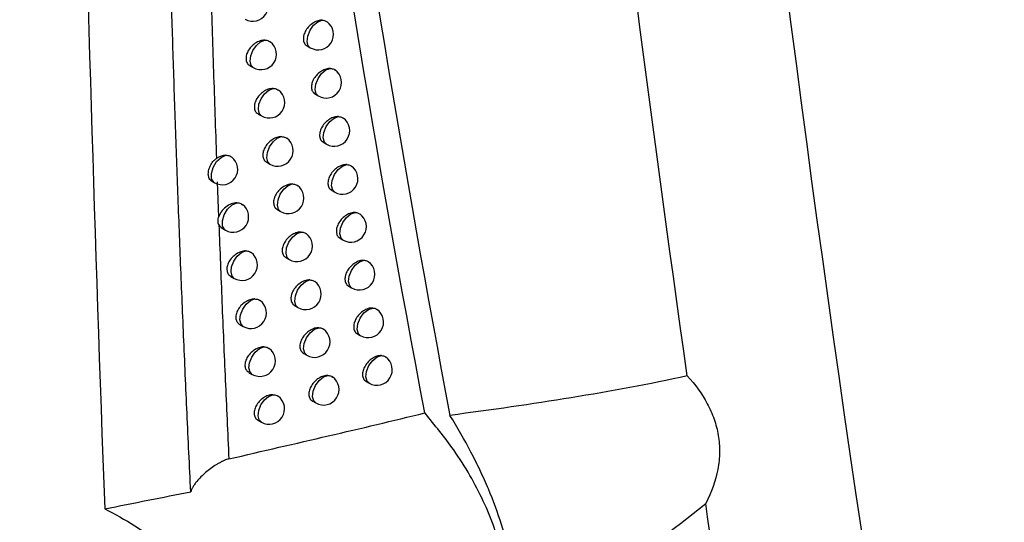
# Model space of a CAD drawing. Header units: millimetres. Extents: x 15358 to 16483, y 10132 to 11382.
# Tile 161 of 166: x 16288 to 16320, y 11031 to 11047. Entities that reach past the tile are written whole.
import ezdxf

# ---------------------------------------------------------------- set-up
doc = ezdxf.new("R2010")
doc.units = ezdxf.units.MM

msp = doc.modelspace()

# ---------------------------------------------------------------- linework, layer by layer
at = {"color": 7, "linetype": 'Continuous', "lineweight": 25}
for p, q in [((16297.22, 11046.022), (16297.319, 11045.965)), ((16295.372, 11045.385), (16295.478, 11045.324)), ((16297.48, 11044.464), (16297.577, 11044.408)), ((16295.641, 11043.825), (16295.745, 11043.764)), ((16297.744, 11042.91), (16297.84, 11042.854)), ((16295.913, 11042.267), (16296.016, 11042.208)), ((16294.135, 11041.661), (16294.226, 11041.609)), ((16294.316, 11041.633), (16294.359, 11040.494)), ((16298.012, 11041.359), (16298.108, 11041.304)), ((16296.26, 11040.738), (16296.362, 11040.679)), ((16294.471, 11040.138), (16294.58, 11040.075)), ((16298.285, 11039.812), (16298.379, 11039.757)), ((16296.539, 11039.187), (16296.639, 11039.129)), ((16294.756, 11038.583), (16294.863, 11038.521)), ((16298.561, 11038.267), (16298.654, 11038.214)), ((16296.821, 11037.639), (16296.921, 11037.582)), ((16295.045, 11037.031), (16295.151, 11036.97)), ((16298.842, 11036.727), (16298.934, 11036.674)), ((16297.108, 11036.095), (16297.206, 11036.038)), ((16295.338, 11035.484), (16295.443, 11035.423)), ((16299.126, 11035.189), (16299.217, 11035.137)), ((16297.398, 11034.554), (16297.496, 11034.498)), ((16295.635, 11033.939), (16295.739, 11033.879))]:
    msp.add_line(p, q, dxfattribs=at)
at = {"color": 7, "linetype": 'Continuous', "lineweight": 25, "flags": 128}
for points in [[(16297.319, 11045.965), (16297.253, 11046.032), (16297.216, 11046.169), (16297.236, 11046.344), (16297.31, 11046.527), (16297.426, 11046.689), (16297.565, 11046.804), (16297.705, 11046.853)], [(16295.478, 11045.324), (16295.409, 11045.396), (16295.375, 11045.531), (16295.395, 11045.702), (16295.466, 11045.881), (16295.578, 11046.04), (16295.713, 11046.157), (16295.85, 11046.211)], [(16297.577, 11044.408), (16297.512, 11044.474), (16297.475, 11044.612), (16297.495, 11044.787), (16297.569, 11044.971), (16297.686, 11045.134), (16297.826, 11045.248), (16297.966, 11045.297)], [(16295.745, 11043.764), (16295.677, 11043.835), (16295.642, 11043.971), (16295.662, 11044.142), (16295.733, 11044.321), (16295.846, 11044.481), (16295.981, 11044.598), (16296.119, 11044.651)], [(16297.84, 11042.854), (16297.776, 11042.92), (16297.738, 11043.058), (16297.758, 11043.233), (16297.833, 11043.418), (16297.95, 11043.581), (16298.091, 11043.696), (16298.231, 11043.743)], [(16296.016, 11042.208), (16295.949, 11042.278), (16295.913, 11042.414), (16295.933, 11042.585), (16296.005, 11042.765), (16296.118, 11042.926), (16296.254, 11043.042), (16296.392, 11043.095)], [(16294.226, 11041.609), (16294.206, 11041.622), (16294.135, 11041.737), (16294.127, 11041.908), (16294.184, 11042.104), (16294.295, 11042.288), (16294.439, 11042.427), (16294.591, 11042.494)], [(16298.108, 11041.304), (16298.043, 11041.369), (16298.005, 11041.507), (16298.025, 11041.683), (16298.1, 11041.869), (16298.218, 11042.032), (16298.36, 11042.147), (16298.501, 11042.193)], [(16296.362, 11040.679), (16296.295, 11040.748), (16296.259, 11040.884), (16296.279, 11041.056), (16296.351, 11041.237), (16296.465, 11041.398), (16296.602, 11041.514), (16296.74, 11041.567)], [(16294.58, 11040.075), (16294.561, 11040.088), (16294.489, 11040.202), (16294.481, 11040.374), (16294.538, 11040.571), (16294.65, 11040.756), (16294.795, 11040.894), (16294.946, 11040.961)], [(16298.379, 11039.757), (16298.315, 11039.821), (16298.276, 11039.959), (16298.296, 11040.136), (16298.372, 11040.323), (16298.491, 11040.487), (16298.633, 11040.601), (16298.775, 11040.646)], [(16296.639, 11039.129), (16296.573, 11039.197), (16296.536, 11039.333), (16296.556, 11039.506), (16296.629, 11039.688), (16296.743, 11039.849), (16296.881, 11039.965), (16297.02, 11040.016)], [(16294.863, 11038.521), (16294.795, 11038.593), (16294.76, 11038.728), (16294.78, 11038.897), (16294.851, 11039.075), (16294.961, 11039.235), (16295.095, 11039.351), (16295.232, 11039.407)], [(16298.654, 11038.214), (16298.591, 11038.276), (16298.551, 11038.415), (16298.572, 11038.593), (16298.648, 11038.78), (16298.768, 11038.945), (16298.911, 11039.059), (16299.053, 11039.103)], [(16296.921, 11037.582), (16296.855, 11037.649), (16296.818, 11037.785), (16296.837, 11037.959), (16296.911, 11038.141), (16297.026, 11038.303), (16297.164, 11038.419), (16297.303, 11038.47)], [(16295.151, 11036.97), (16295.083, 11037.042), (16295.048, 11037.177), (16295.068, 11037.347), (16295.139, 11037.525), (16295.25, 11037.685), (16295.385, 11037.802), (16295.522, 11037.857)], [(16298.934, 11036.674), (16298.871, 11036.735), (16298.831, 11036.874), (16298.851, 11037.053), (16298.928, 11037.241), (16299.049, 11037.406), (16299.193, 11037.52), (16299.335, 11037.563)], [(16297.206, 11036.038), (16297.141, 11036.104), (16297.103, 11036.241), (16297.123, 11036.415), (16297.197, 11036.599), (16297.312, 11036.761), (16297.451, 11036.877), (16297.591, 11036.926)], [(16295.443, 11035.423), (16295.375, 11035.494), (16295.34, 11035.629), (16295.36, 11035.799), (16295.431, 11035.978), (16295.543, 11036.139), (16295.678, 11036.255), (16295.815, 11036.31)], [(16299.217, 11035.137), (16299.156, 11035.197), (16299.115, 11035.337), (16299.135, 11035.517), (16299.212, 11035.706), (16299.334, 11035.871), (16299.479, 11035.984), (16299.621, 11036.026)], [(16297.496, 11034.498), (16297.431, 11034.563), (16297.393, 11034.7), (16297.412, 11034.875), (16297.487, 11035.059), (16297.603, 11035.222), (16297.743, 11035.338), (16297.883, 11035.386)], [(16295.739, 11033.879), (16295.672, 11033.949), (16295.636, 11034.084), (16295.655, 11034.255), (16295.727, 11034.435), (16295.839, 11034.596), (16295.975, 11034.712), (16296.113, 11034.766)]]:
    msp.add_lwpolyline(points, dxfattribs=at)
at = {"color": 7, "linetype": 'Continuous', "lineweight": 25}
for centre, end in [((16295.465, 11047.321), 52.873), ((16297.569, 11046.398), 54.6227), ((16295.728, 11045.757), 53.1206), ((16297.827, 11044.841), 54.8272), ((16295.995, 11044.197), 53.3642), ((16298.09, 11043.287), 55.0272), ((16296.266, 11042.641), 53.6037), ((16294.476, 11042.042), 52.1259), ((16298.357, 11041.737), 55.2224), ((16296.612, 11041.112), 53.8945), ((16294.83, 11040.508), 52.4536), ((16298.629, 11040.19), 55.4124), ((16296.889, 11039.562), 54.1226), ((16295.113, 11038.954), 52.7149), ((16298.904, 11038.647), 55.5969), ((16297.171, 11038.015), 54.3463), ((16295.401, 11037.403), 52.972), ((16299.184, 11037.107), 55.7755), ((16297.456, 11036.471), 54.5652), ((16295.693, 11035.856), 53.2247), ((16299.467, 11035.57), 55.9478), ((16297.746, 11034.931), 54.7793), ((16295.989, 11034.312), 53.4729)]:
    msp.add_arc(centre, 0.5, 240.0027, end, dxfattribs=at)
for points, knots in [([(16309.487, 11035.373), (16308.274, 11043.914), (16307.175, 11052.541), (16305.207, 11069.952), (16304.339, 11078.736), (16303.585, 11087.6)], [0, 0, 0, 0, 0.5, 0.5, 1, 1, 1, 1]), ([(16294.929, 11083.11), (16295.719, 11074.699), (16296.699, 11066.403), (16299.006, 11050.059), (16300.334, 11042.006), (16301.826, 11034.098)], [0, 0, 0, 0, 0.5, 0.5, 1, 1, 1, 1]), ([(16293.461, 11031.629), (16293.42, 11032.473), (16293.34, 11034.15), (16293.23, 11036.654), (16293.128, 11039.129), (16293.035, 11041.574), (16292.95, 11043.99), (16292.872, 11046.377), (16292.802, 11048.734), (16292.74, 11051.061), (16292.684, 11053.359), (16292.652, 11054.882), (16292.637, 11055.638)], [0, 0, 0, 0, 0.106074, 0.210797, 0.314168, 0.416189, 0.516861, 0.616184, 0.714158, 0.810785, 0.906066, 1, 1, 1, 1]), ([(16293.969, 11053.407), (16293.99, 11052.507), (16294.033, 11050.694), (16294.108, 11047.959), (16294.192, 11045.188), (16294.257, 11043.33), (16294.289, 11042.394)], [0, 0, 0, 0, 0.2444894, 0.492651, 0.7444871, 1, 1, 1, 1]), ([(16297.705, 11046.853), (16297.685, 11046.853), (16297.619, 11046.852), (16297.496, 11046.815), (16297.349, 11046.726), (16297.221, 11046.6), (16297.132, 11046.453), (16297.089, 11046.304), (16297.098, 11046.172), (16297.144, 11046.073), (16297.2, 11046.04), (16297.223, 11046.026)], [0, 0, 0, 0, 0.054048, 0.17924, 0.306466, 0.433721, 0.558814, 0.68053, 0.799316, 0.916963, 1, 1, 1, 1]), ([(16297.705, 11046.853), (16297.749, 11046.85), (16297.808, 11046.845), (16297.845, 11046.809), (16297.855, 11046.8)], [0, 0, 0, 0, 0.743512, 1, 1, 1, 1]), ([(16295.85, 11046.211), (16295.836, 11046.211), (16295.775, 11046.208), (16295.656, 11046.177), (16295.504, 11046.09), (16295.374, 11045.964), (16295.281, 11045.818), (16295.238, 11045.669), (16295.247, 11045.537), (16295.294, 11045.438), (16295.351, 11045.404), (16295.375, 11045.39)], [0, 0, 0, 0, 0.036534, 0.164457, 0.294945, 0.425437, 0.55313, 0.676521, 0.796249, 0.91461, 1, 1, 1, 1]), ([(16295.85, 11046.211), (16295.895, 11046.208), (16295.964, 11046.204), (16296.009, 11046.165), (16296.024, 11046.151)], [0, 0, 0, 0, 0.655959, 1, 1, 1, 1]), ([(16297.966, 11045.297), (16297.945, 11045.296), (16297.878, 11045.295), (16297.755, 11045.258), (16297.608, 11045.169), (16297.481, 11045.042), (16297.392, 11044.895), (16297.35, 11044.746), (16297.358, 11044.614), (16297.404, 11044.516), (16297.46, 11044.483), (16297.483, 11044.469)], [0, 0, 0, 0, 0.056763, 0.181537, 0.308274, 0.435044, 0.55974, 0.681188, 0.799807, 0.917317, 1, 1, 1, 1]), ([(16297.966, 11045.297), (16298.01, 11045.293), (16298.067, 11045.288), (16298.103, 11045.253), (16298.112, 11045.245)], [0, 0, 0, 0, 0.759071, 1, 1, 1, 1]), ([(16296.119, 11044.651), (16296.104, 11044.651), (16296.042, 11044.649), (16295.923, 11044.616), (16295.772, 11044.529), (16295.642, 11044.404), (16295.55, 11044.257), (16295.507, 11044.108), (16295.516, 11043.976), (16295.563, 11043.877), (16295.62, 11043.843), (16295.644, 11043.829)], [0, 0, 0, 0, 0.0389548, 0.1664818, 0.2964863, 0.4264998, 0.5538257, 0.6770086, 0.7966512, 0.914961, 1, 1, 1, 1]), ([(16296.119, 11044.651), (16296.164, 11044.648), (16296.231, 11044.644), (16296.275, 11044.605), (16296.29, 11044.593)], [0, 0, 0, 0, 0.667085, 1, 1, 1, 1]), ([(16298.231, 11043.743), (16298.209, 11043.743), (16298.142, 11043.742), (16298.017, 11043.704), (16297.871, 11043.615), (16297.745, 11043.488), (16297.656, 11043.341), (16297.614, 11043.192), (16297.623, 11043.06), (16297.668, 11042.961), (16297.724, 11042.928), (16297.747, 11042.915)], [0, 0, 0, 0, 0.059554, 0.183903, 0.310144, 0.436423, 0.560712, 0.681879, 0.800316, 0.917675, 1, 1, 1, 1]), ([(16298.231, 11043.743), (16298.275, 11043.739), (16298.331, 11043.734), (16298.366, 11043.7), (16298.374, 11043.692)], [0, 0, 0, 0, 0.775682, 1, 1, 1, 1]), ([(16296.392, 11043.095), (16296.377, 11043.095), (16296.314, 11043.093), (16296.195, 11043.059), (16296.044, 11042.972), (16295.915, 11042.846), (16295.823, 11042.7), (16295.78, 11042.551), (16295.789, 11042.419), (16295.836, 11042.32), (16295.892, 11042.286), (16295.916, 11042.272)], [0, 0, 0, 0, 0.041436, 0.168562, 0.298079, 0.427611, 0.554562, 0.677526, 0.79707, 0.915314, 1, 1, 1, 1]), ([(16296.392, 11043.095), (16296.437, 11043.092), (16296.503, 11043.088), (16296.546, 11043.05), (16296.559, 11043.037)], [0, 0, 0, 0, 0.678813, 1, 1, 1, 1]), ([(16294.138, 11041.666), (16294.127, 11041.67), (16294.085, 11041.688), (16294.043, 11041.762), (16294.02, 11041.884), (16294.04, 11042.033), (16294.1, 11042.186), (16294.186, 11042.314), (16294.259, 11042.371), (16294.289, 11042.394)], [0, 0, 0, 0, 0.053233, 0.217591, 0.384581, 0.552054, 0.719522, 0.886389, 1, 1, 1, 1]), ([(16294.591, 11042.494), (16294.636, 11042.492), (16294.711, 11042.488), (16294.76, 11042.447), (16294.779, 11042.431)], [0, 0, 0, 0, 0.615341, 1, 1, 1, 1]), ([(16298.501, 11042.193), (16298.478, 11042.193), (16298.41, 11042.192), (16298.284, 11042.154), (16298.139, 11042.064), (16298.014, 11041.937), (16297.925, 11041.79), (16297.883, 11041.641), (16297.891, 11041.508), (16297.937, 11041.41), (16297.993, 11041.377), (16298.015, 11041.364)], [0, 0, 0, 0, 0.062426, 0.186341, 0.312079, 0.437859, 0.561732, 0.682605, 0.800845, 0.918037, 1, 1, 1, 1]), ([(16298.501, 11042.193), (16298.544, 11042.189), (16298.599, 11042.184), (16298.633, 11042.15), (16298.64, 11042.143)], [0, 0, 0, 0, 0.793461, 1, 1, 1, 1]), ([(16172.694, 11041.809), (16174.45, 11040.087), (16176.26, 11038.377), (16179.988, 11034.98), (16181.906, 11033.293), (16187.798, 11028.29), (16191.915, 11025.024), (16204.826, 11015.435), (16214.178, 11009.317), (16229.342, 11000.562), (16234.555, 10997.732), (16245.288, 10992.252), (16250.809, 10989.602), (16259.323, 10985.759), (16262.2, 10984.501), (16268.031, 10982.029), (16270.978, 10980.819), (16279.9, 10977.271), (16285.961, 10975.012), (16292.133, 10972.858)], [0, 0, 0, 0, 0.0625, 0.0625, 0.125, 0.125, 0.25, 0.25, 0.5, 0.5, 0.625, 0.625, 0.75, 0.75, 0.8125, 0.8125, 0.875, 0.875, 1, 1, 1, 1]), ([(16296.74, 11041.567), (16296.724, 11041.566), (16296.66, 11041.564), (16296.54, 11041.53), (16296.391, 11041.442), (16296.262, 11041.316), (16296.171, 11041.17), (16296.128, 11041.021), (16296.137, 11040.889), (16296.183, 11040.79), (16296.24, 11040.756), (16296.263, 11040.742)], [0, 0, 0, 0, 0.044619, 0.171239, 0.300145, 0.429073, 0.555548, 0.67822, 0.797617, 0.915756, 1, 1, 1, 1]), ([(16296.74, 11041.567), (16296.785, 11041.563), (16296.849, 11041.559), (16296.89, 11041.521), (16296.903, 11041.51)], [0, 0, 0, 0, 0.694352, 1, 1, 1, 1]), ([(16294.946, 11040.961), (16294.832, 11040.959), (16294.701, 11040.908), (16294.481, 11040.735), (16294.394, 11040.614), (16294.359, 11040.494)], [0, 0, 0, 0, 0.5, 0.5, 1, 1, 1, 1]), ([(16294.946, 11040.961), (16294.992, 11040.958), (16295.064, 11040.954), (16295.113, 11040.914), (16295.131, 11040.899)], [0, 0, 0, 0, 0.627107, 1, 1, 1, 1]), ([(16298.775, 11040.646), (16298.751, 11040.646), (16298.682, 11040.646), (16298.556, 11040.606), (16298.411, 11040.516), (16298.286, 11040.389), (16298.198, 11040.242), (16298.156, 11040.093), (16298.164, 11039.961), (16298.209, 11039.862), (16298.265, 11039.83), (16298.288, 11039.816)], [0, 0, 0, 0, 0.065381, 0.188853, 0.31408, 0.439354, 0.562802, 0.683367, 0.801395, 0.918404, 1, 1, 1, 1]), ([(16298.775, 11040.646), (16298.818, 11040.642), (16298.871, 11040.637), (16298.904, 11040.604), (16298.91, 11040.598)], [0, 0, 0, 0, 0.8125397, 1, 1, 1, 1]), ([(16294.368, 11040.25), (16294.401, 11039.419), (16294.466, 11037.746), (16294.573, 11035.227), (16294.651, 11033.54), (16294.69, 11032.692)], [0, 0, 0, 0, 0.329307, 0.662639, 1, 1, 1, 1]), ([(16294.368, 11040.249), (16294.379, 11040.229), (16294.404, 11040.183), (16294.449, 11040.157), (16294.474, 11040.142)], [0, 0, 0, 0, 0.45437, 1, 1, 1, 1]), ([(16297.02, 11040.016), (16297.002, 11040.016), (16296.938, 11040.014), (16296.817, 11039.98), (16296.668, 11039.891), (16296.54, 11039.765), (16296.45, 11039.619), (16296.407, 11039.47), (16296.415, 11039.338), (16296.462, 11039.239), (16296.518, 11039.205), (16296.542, 11039.191)], [0, 0, 0, 0, 0.047221, 0.173429, 0.301844, 0.430284, 0.556372, 0.678802, 0.79807, 0.916113, 1, 1, 1, 1]), ([(16297.02, 11040.016), (16297.064, 11040.013), (16297.127, 11040.008), (16297.167, 11039.972), (16297.179, 11039.961)], [0, 0, 0, 0, 0.7075297, 1, 1, 1, 1]), ([(16295.232, 11039.407), (16295.22, 11039.407), (16295.16, 11039.404), (16295.042, 11039.374), (16294.89, 11039.287), (16294.758, 11039.162), (16294.665, 11039.016), (16294.621, 11038.867), (16294.63, 11038.736), (16294.677, 11038.636), (16294.735, 11038.602), (16294.759, 11038.587)], [0, 0, 0, 0, 0.032122, 0.160722, 0.292033, 0.423346, 0.551702, 0.675521, 0.795489, 0.914024, 1, 1, 1, 1]), ([(16295.232, 11039.407), (16295.277, 11039.404), (16295.348, 11039.4), (16295.396, 11039.36), (16295.413, 11039.346)], [0, 0, 0, 0, 0.637109, 1, 1, 1, 1]), ([(16299.053, 11039.103), (16299.028, 11039.103), (16298.958, 11039.103), (16298.831, 11039.063), (16298.687, 11038.972), (16298.562, 11038.845), (16298.474, 11038.698), (16298.433, 11038.549), (16298.441, 11038.416), (16298.486, 11038.318), (16298.542, 11038.286), (16298.564, 11038.272)], [0, 0, 0, 0, 0.068424, 0.191442, 0.316151, 0.440911, 0.563922, 0.684166, 0.801966, 0.918776, 1, 1, 1, 1]), ([(16299.053, 11039.103), (16299.096, 11039.099), (16299.147, 11039.093), (16299.179, 11039.061), (16299.184, 11039.055)], [0, 0, 0, 0, 0.833072, 1, 1, 1, 1]), ([(16297.303, 11038.47), (16297.285, 11038.469), (16297.22, 11038.468), (16297.098, 11038.432), (16296.95, 11038.344), (16296.823, 11038.217), (16296.732, 11038.071), (16296.69, 11037.922), (16296.698, 11037.79), (16296.744, 11037.691), (16296.801, 11037.658), (16296.824, 11037.644)], [0, 0, 0, 0, 0.0498913, 0.1756816, 0.3035988, 0.4315479, 0.5572408, 0.6794162, 0.7985403, 0.9164731, 1, 1, 1, 1]), ([(16297.303, 11038.47), (16297.347, 11038.466), (16297.409, 11038.462), (16297.448, 11038.425), (16297.459, 11038.415)], [0, 0, 0, 0, 0.721506, 1, 1, 1, 1]), ([(16295.522, 11037.857), (16295.509, 11037.856), (16295.448, 11037.854), (16295.33, 11037.823), (16295.178, 11037.736), (16295.047, 11037.611), (16294.954, 11037.464), (16294.911, 11037.316), (16294.92, 11037.184), (16294.967, 11037.085), (16295.024, 11037.05), (16295.048, 11037.036)], [0, 0, 0, 0, 0.034523, 0.162725, 0.293544, 0.424371, 0.552359, 0.675979, 0.795878, 0.91438, 1, 1, 1, 1]), ([(16295.522, 11037.857), (16295.567, 11037.854), (16295.637, 11037.85), (16295.683, 11037.81), (16295.699, 11037.796)], [0, 0, 0, 0, 0.647606, 1, 1, 1, 1]), ([(16299.335, 11037.563), (16299.309, 11037.563), (16299.238, 11037.563), (16299.11, 11037.522), (16298.967, 11037.432), (16298.843, 11037.304), (16298.755, 11037.157), (16298.714, 11037.008), (16298.722, 11036.875), (16298.767, 11036.777), (16298.822, 11036.745), (16298.845, 11036.732)], [0, 0, 0, 0, 0.071557, 0.194112, 0.318295, 0.442532, 0.565096, 0.685003, 0.802558, 0.919154, 1, 1, 1, 1]), ([(16299.335, 11037.563), (16299.378, 11037.558), (16299.428, 11037.553), (16299.458, 11037.521), (16299.463, 11037.517)], [0, 0, 0, 0, 0.855234, 1, 1, 1, 1]), ([(16297.591, 11036.926), (16297.572, 11036.926), (16297.506, 11036.924), (16297.384, 11036.888), (16297.236, 11036.799), (16297.109, 11036.673), (16297.019, 11036.526), (16296.977, 11036.377), (16296.985, 11036.245), (16297.031, 11036.147), (16297.087, 11036.113), (16297.111, 11036.1)], [0, 0, 0, 0, 0.052632, 0.177998, 0.305413, 0.432865, 0.558154, 0.680063, 0.799029, 0.916836, 1, 1, 1, 1]), ([(16297.591, 11036.926), (16297.635, 11036.923), (16297.695, 11036.918), (16297.733, 11036.882), (16297.743, 11036.873)], [0, 0, 0, 0, 0.736361, 1, 1, 1, 1]), ([(16295.815, 11036.31), (16295.802, 11036.309), (16295.74, 11036.307), (16295.622, 11036.275), (16295.47, 11036.188), (16295.34, 11036.062), (16295.248, 11035.916), (16295.205, 11035.767), (16295.213, 11035.635), (16295.26, 11035.536), (16295.317, 11035.502), (16295.341, 11035.488)], [0, 0, 0, 0, 0.036981, 0.164781, 0.295104, 0.425442, 0.553056, 0.676467, 0.796284, 0.914738, 1, 1, 1, 1]), ([(16295.815, 11036.31), (16295.86, 11036.307), (16295.929, 11036.303), (16295.973, 11036.264), (16295.989, 11036.25)], [0, 0, 0, 0, 0.658641, 1, 1, 1, 1]), ([(16299.621, 11036.026), (16299.594, 11036.026), (16299.523, 11036.027), (16299.394, 11035.985), (16299.251, 11035.894), (16299.128, 11035.767), (16299.04, 11035.619), (16298.999, 11035.47), (16299.007, 11035.338), (16299.052, 11035.24), (16299.107, 11035.207), (16299.129, 11035.194)], [0, 0, 0, 0, 0.074785, 0.196866, 0.320514, 0.444219, 0.566323, 0.68588, 0.803174, 0.919536, 1, 1, 1, 1]), ([(16299.621, 11036.026), (16299.664, 11036.021), (16299.712, 11036.016), (16299.742, 11035.985), (16299.746, 11035.981)], [0, 0, 0, 0, 0.8792349, 1, 1, 1, 1]), ([(16297.883, 11035.386), (16297.863, 11035.386), (16297.796, 11035.385), (16297.673, 11035.348), (16297.526, 11035.259), (16297.4, 11035.132), (16297.31, 11034.985), (16297.268, 11034.836), (16297.276, 11034.704), (16297.322, 11034.606), (16297.378, 11034.572), (16297.401, 11034.559)], [0, 0, 0, 0, 0.055447, 0.18038, 0.307288, 0.434237, 0.559115, 0.680744, 0.799537, 0.917203, 1, 1, 1, 1]), ([(16297.883, 11035.386), (16297.927, 11035.383), (16297.985, 11035.378), (16298.022, 11035.343), (16298.031, 11035.334)], [0, 0, 0, 0, 0.752185, 1, 1, 1, 1]), ([(16309.487, 11035.373), (16308.263, 11035.104), (16307.016, 11034.876), (16304.466, 11034.46), (16303.162, 11034.273), (16301.826, 11034.098)], [0, 0, 0, 0, 0.5, 0.5, 1, 1, 1, 1]), ([(16309.487, 11035.373), (16309.744, 11035.094), (16309.962, 11034.796), (16310.219, 11034.315), (16310.293, 11034.148), (16310.412, 11033.806), (16310.457, 11033.631), (16310.516, 11033.276), (16310.53, 11033.096), (16310.525, 11032.728), (16310.507, 11032.54), (16310.403, 11031.986), (16310.271, 11031.619), (16310.081, 11031.258)], [0, 0, 0, 0, 0.25, 0.25, 0.375, 0.375, 0.5, 0.5, 0.625, 0.625, 0.75, 0.75, 1, 1, 1, 1]), ([(16296.113, 11034.766), (16296.099, 11034.766), (16296.036, 11034.764), (16295.917, 11034.731), (16295.767, 11034.643), (16295.637, 11034.518), (16295.545, 11034.371), (16295.502, 11034.223), (16295.511, 11034.091), (16295.558, 11033.992), (16295.614, 11033.958), (16295.638, 11033.944)], [0, 0, 0, 0, 0.039498, 0.16689, 0.296715, 0.426562, 0.553794, 0.676984, 0.796705, 0.915099, 1, 1, 1, 1]), ([(16296.113, 11034.766), (16296.158, 11034.763), (16296.225, 11034.759), (16296.268, 11034.721), (16296.283, 11034.708)], [0, 0, 0, 0, 0.6702617, 1, 1, 1, 1]), ([(16302.882, 11027.168), (16302.991, 11027.218), (16303.391, 11027.399), (16303.65, 11028.248), (16303.572, 11029.63), (16302.982, 11031.289), (16302.08, 11032.878), (16301.337, 11033.783), (16301.016, 11034.175)], [0, 0, 0, 0, 0.073154, 0.26939, 0.465586, 0.664501, 0.854759, 1, 1, 1, 1]), ([(16303.375, 11026.227), (16303.508, 11026.406), (16303.616, 11026.61), (16303.784, 11027.067), (16303.843, 11027.322), (16303.943, 11028.156), (16303.907, 11028.786), (16303.7, 11029.84), (16303.606, 11030.205), (16303.372, 11030.95), (16303.231, 11031.332), (16302.984, 11031.918), (16302.895, 11032.117), (16302.708, 11032.514), (16302.609, 11032.713), (16302.298, 11033.308), (16302.072, 11033.703), (16301.826, 11034.098)], [0, 0, 0, 0, 0.125, 0.125, 0.25, 0.25, 0.5, 0.5, 0.625, 0.625, 0.75, 0.75, 0.8125, 0.8125, 0.875, 0.875, 1, 1, 1, 1]), ([(16294.69, 11032.692), (16294.666, 11032.685), (16294.614, 11032.672), (16294.538, 11032.642), (16294.456, 11032.604), (16294.369, 11032.557), (16294.25, 11032.486), (16294.103, 11032.386), (16293.939, 11032.255), (16293.787, 11032.116), (16293.669, 11031.987), (16293.583, 11031.877), (16293.525, 11031.788), (16293.483, 11031.708), (16293.468, 11031.654), (16293.461, 11031.629)], [0, 0, 0, 0, 0.038791, 0.082964, 0.132793, 0.188472, 0.250137, 0.371713, 0.499978, 0.628278, 0.749648, 0.825957, 0.89287, 0.950715, 1, 1, 1, 1]), ([(16303.375, 11026.227), (16304.538, 11027.028), (16305.678, 11027.854), (16307.913, 11029.539), (16309.006, 11030.398), (16310.081, 11031.258)], [0, 0, 0, 0, 0.5, 0.5, 1, 1, 1, 1]), ([(16290.683, 11031.077), (16291.345, 11030.756), (16291.975, 11030.353), (16293.165, 11029.379), (16293.693, 11028.835), (16294.608, 11027.631), (16294.969, 11027.004), (16295.353, 11026.031), (16295.451, 11025.711), (16295.587, 11025.079), (16295.625, 11024.765), (16295.638, 11024.155), (16295.613, 11023.864), (16295.529, 11023.449), (16295.493, 11023.314), (16295.406, 11023.052), (16295.355, 11022.924), (16295.18, 11022.559), (16295.035, 11022.338), (16294.691, 11021.94), (16294.49, 11021.761), (16294.049, 11021.462), (16293.807, 11021.338), (16293.284, 11021.144), (16293.001, 11021.074), (16292.416, 11020.992), (16292.112, 11020.978), (16291.479, 11021.007), (16291.152, 11021.049), (16290.821, 11021.119)], [0, 0, 0, 0, 0.125, 0.125, 0.25, 0.25, 0.375, 0.375, 0.4375, 0.4375, 0.5, 0.5, 0.5625, 0.5625, 0.59375, 0.59375, 0.625, 0.625, 0.6875, 0.6875, 0.75, 0.75, 0.8125, 0.8125, 0.875, 0.875, 0.9375, 0.9375, 1, 1, 1, 1])]:
    msp.add_open_spline(points, degree=3, knots=knots, dxfattribs=at)
for points in [[(16308.558, 11086.546), (16310.943, 11058.759), (16314.48, 11031.737), (16319.155, 11005.588)], [(16289.385, 11083.32), (16289.615, 11065.786), (16290.048, 11048.372), (16290.683, 11031.077)], [(16301.016, 11034.175), (16299.437, 11042.505), (16298.04, 11050.998), (16296.838, 11059.619)], [(16392.789, 11045.557), (16368.22, 11032.192), (16343.647, 11018.803), (16319.073, 11005.397)], [(16319.155, 11005.588), (16343.778, 11019.015), (16368.401, 11032.424), (16393.024, 11045.806)], [(16294.591, 11042.494), (16294.494, 11042.492), (16294.386, 11042.456), (16294.289, 11042.394)], [(16294.368, 11040.25), (16294.336, 11040.318), (16294.333, 11040.404), (16294.359, 11040.494)], [(16294.69, 11032.692), (16296.862, 11033.197), (16298.971, 11033.677), (16301.016, 11034.175)], [(16290.683, 11031.077), (16291.618, 11031.272), (16292.546, 11031.454), (16293.461, 11031.629)], [(16314.592, 11003.652), (16312.954, 11012.751), (16311.448, 11021.954), (16310.081, 11031.258)]]:
    msp.add_open_spline(points, degree=3, dxfattribs=at)

doc.saveas('drawing.dxf')
